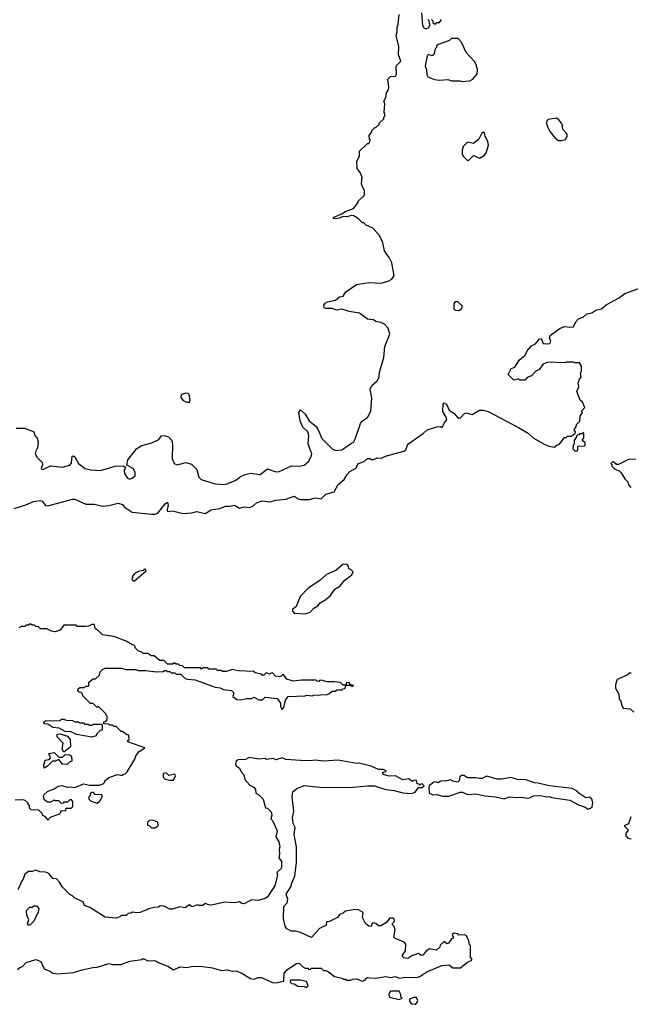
# Model space of a CAD drawing. Extents: x 2386897 to 2565480, y 579156 to 761880.
# Tile 8 of 191: x 2474623 to 2479631, y 594303 to 602374. Entities that reach past the tile are written whole.
import ezdxf

# ---------------------------------------------------------------- set-up
doc = ezdxf.new("R2010")
doc.units = 0

msp = doc.modelspace()

# ---------------------------------------------------------------- linework, layer by layer
at = {"layer": '0CON10XD'}
for points in [[(2474595, 599025.8), (2474665.8, 599025.8), (2474740, 598995), (2474746.7, 598965), (2474765, 598942.5), (2474773.3, 598915), (2474770, 598865), (2474754.1, 598835.9), (2474751.2, 598815), (2474766.2, 598785), (2474806.7, 598745), (2474810, 598725), (2474800, 598695), (2474805, 598690), (2474815, 598687.5), (2474875, 598718), (2474975, 598707.1), (2475035, 598722.5), (2475048.4, 598741.6), (2475054.6, 598795.4), (2475065, 598800), (2475075, 598791.9), (2475106.5, 598735), (2475158.8, 598695), (2475203.9, 598683.9), (2475285, 598677.5), (2475405, 598714.2), (2475475, 598717.5), (2475490, 598705), (2475480.7, 598679.3), (2475481.2, 598655), (2475506.7, 598615), (2475525, 598608), (2475546.7, 598615), (2475568.8, 598635), (2475568.8, 598665), (2475552.5, 598695), (2475501.7, 598721.7), (2475508.8, 598765), (2475585, 598859.2), (2475625, 598882.5), (2475705.8, 598904.2), (2475753.6, 598926.4), (2475765, 598932.5), (2475785, 598963.3), (2475805, 598966.2), (2475842.5, 598955), (2475870, 598925), (2475876.7, 598895), (2475874, 598775), (2475890, 598735), (2475915, 598724), (2475985, 598743.3), (2476031.1, 598731.1), (2476076, 598686), (2476092.5, 598625), (2476112.5, 598605), (2476225, 598570.3), (2476295, 598564.8), (2476325, 598570.7), (2476395, 598599.5), (2476432.1, 598627.9), (2476472.8, 598647.1), (2476515, 598657.3), (2476595, 598645.7), (2476655, 598692.5), (2476715, 598670), (2476745, 598668.9), (2476853.4, 598716.6), (2476915, 598713.3), (2476955, 598721.5), (2476993.8, 598755), (2477014.1, 598795), (2477017.6, 598815), (2476987.9, 598895), (2476994.6, 598965), (2476985.4, 598995), (2476945.2, 599035.2), (2476922.1, 599085), (2476913.2, 599155), (2476925, 599175.5), (2476965, 599140), (2476997.3, 599085), (2477051.5, 599041.5), (2477070.9, 599010.9), (2477100.3, 598940.3), (2477185.8, 598855), (2477213.9, 598843.9), (2477265, 598847.8), (2477345, 598902.3), (2477362.7, 598915), (2477374.8, 598935.2), (2477416.9, 599063.1), (2477435.3, 599084.7), (2477475, 599112.5), (2477501.9, 599165), (2477510, 599275), (2477496.7, 599345), (2477510, 599375), (2477555, 599413.8), (2477571.2, 599445), (2477573.8, 599485), (2477608.8, 599605), (2477616.7, 599695), (2477658, 599795), (2477645.9, 599845.9), (2477615, 599877.5), (2477585, 599892.5), (2477545, 599900), (2477525, 599912.5), (2477475, 599920), (2477409.5, 599969.5), (2477325, 599981.8), (2477265, 600002.3), (2477225, 599993.8), (2477185, 600005.3), (2477135.3, 600005.3), (2477121.2, 600011.2), (2477116.5, 600035), (2477129.2, 600050.8), (2477148.5, 600061.5), (2477213.3, 600075), (2477245, 600102.5), (2477275, 600107.5), (2477297, 600143), (2477385, 600202.5), (2477485, 600220), (2477583.6, 600213.6), (2477645, 600230), (2477675, 600247.5), (2477693, 600277), (2477675, 600380), (2477653.6, 600423.6), (2477615, 600480), (2477602.5, 600545), (2477572.5, 600605), (2477520, 600665), (2477465, 600690), (2477445, 600710), (2477435, 600710), (2477400, 600745), (2477363.9, 600766.1), (2477345, 600768), (2477305, 600758.1), (2477275, 600760.8), (2477245, 600745.8), (2477215, 600741.9), (2477193.3, 600745), (2477200, 600755), (2477265, 600781.2), (2477295, 600801.2), (2477360, 600825), (2477400, 600875), (2477400, 600885), (2477450, 600935), (2477451.7, 600971.7), (2477427.5, 601025), (2477431.7, 601081.7), (2477415, 601120), (2477390, 601155), (2477387.5, 601215), (2477410, 601255), (2477410, 601295), (2477475, 601360), (2477485, 601360), (2477500, 601385), (2477492.5, 601392.5), (2477490, 601425), (2477510, 601455), (2477510, 601465), (2477535, 601490), (2477545, 601490), (2477570, 601515), (2477570, 601525), (2477608.3, 601561.7), (2477610, 601575), (2477620, 601585), (2477612.5, 601615), (2477615, 601650), (2477616.4, 601683.6), (2477610, 601705), (2477626, 601735), (2477630, 601775), (2477647.7, 601802.3), (2477650.7, 601819.3), (2477643, 601887), (2477665, 601907.5), (2477705, 601910), (2477713, 601927), (2477710, 601995), (2477748.8, 602035), (2477728.8, 602085), (2477732.5, 602155), (2477710, 602245), (2477720, 602275), (2477718, 602315), (2477726, 602335), (2477733.9, 602416.1)], [(2477919.3, 602429.3), (2477927.5, 602325), (2477937, 602307), (2477955, 602300), (2477979.3, 602310.7), (2477990, 602335), (2477983, 602343), (2477980, 602365), (2477970, 602375)], [(2478000, 602375), (2478010, 602365), (2478011.7, 602351.7), (2478025, 602340), (2478035, 602340), (2478045, 602350), (2478065, 602350), (2478082.5, 602375)], [(2478245, 601867.5), (2478315, 601872.5), (2478340, 601885), (2478375, 601930), (2478376.7, 601965), (2478366.7, 602005), (2478355, 602027.5), (2478283.9, 602103.9), (2478245, 602190), (2478218.3, 602218.3), (2478165, 602220), (2478147, 602203), (2478055, 602170), (2478041.7, 602158.3), (2478040, 602145), (2478030, 602135), (2478020, 602085), (2478005, 602077.5), (2477975, 602087.5), (2477965, 602077.5), (2477948.8, 601995), (2477960, 601965), (2477960.7, 601920.7), (2477970, 601905), (2478025, 601882.5), (2478065, 601877.5), (2478135, 601882.5), (2478165, 601872.5), (2478235, 601872.5), (2478245, 601867.5)], [(2479065, 601383.3), (2479098.3, 601391.7), (2479112.5, 601415), (2479112.5, 601435), (2479076.7, 601475), (2479076, 601505), (2479067.5, 601525), (2479045, 601553.8), (2479025, 601565.8), (2478957.5, 601555), (2478946.4, 601543.6), (2478943.8, 601525), (2478951.2, 601495), (2478973.8, 601455), (2479015, 601403.3), (2479044.1, 601384.1), (2479065, 601383.3)], [(2478305, 601220), (2478345, 601260), (2478395, 601240), (2478435, 601262.5), (2478448.3, 601281.7), (2478466.7, 601345), (2478462.5, 601375), (2478440, 601415), (2478435, 601450), (2478415, 601450), (2478387.5, 601395), (2478345, 601360), (2478295, 601370), (2478260, 601335), (2478252.5, 601305), (2478252.5, 601275), (2478260, 601255), (2478291.7, 601221.7), (2478305, 601220)], [(2478045, 599036.2), (2478075, 599040), (2478088.3, 599031.7), (2478103.3, 599066.7), (2478125.7, 599094.3), (2478120.8, 599115), (2478091.9, 599161.9), (2478097, 599223), (2478105, 599233.8), (2478122.2, 599222.2), (2478144.4, 599174.4), (2478185.9, 599145.9), (2478215, 599110), (2478238.3, 599111.7), (2478270, 599145), (2478285, 599150), (2478335, 599137.5), (2478395, 599172.5), (2478425, 599173.3), (2478465, 599161.2), (2478715, 599032.5), (2478793.6, 598983.6), (2478835, 598947.5), (2478925, 598893.3), (2478965, 598877.5), (2479005, 598870), (2479031.7, 598888.3), (2479048.3, 598891.7), (2479091.7, 598948.3), (2479105, 598950), (2479115, 598960), (2479145, 598960), (2479178.3, 598981.7), (2479180, 598995), (2479170, 599005), (2479173, 599017), (2479190, 599045), (2479190, 599055), (2479217, 599083), (2479220, 599125), (2479240, 599155), (2479230, 599165), (2479257.5, 599195), (2479238.3, 599238.3), (2479220, 599255), (2479192.5, 599325), (2479207.5, 599365), (2479203, 599397), (2479213, 599427), (2479227.5, 599445), (2479222.5, 599475), (2479230, 599495), (2479230, 599535), (2479215, 599560), (2479175, 599560), (2479165, 599567.5), (2479105, 599567.5), (2479095, 599562.5), (2478955, 599567.5), (2478915, 599550), (2478880, 599505), (2478860, 599495), (2478820, 599455), (2478785, 599440), (2478765, 599420), (2478725, 599420), (2478715, 599430), (2478675, 599420), (2478630, 599465), (2478652.5, 599515), (2478683, 599527), (2478722.5, 599585), (2478767.5, 599625), (2478785, 599660), (2478820.7, 599699.3), (2478853, 599717), (2478885, 599756.7), (2478899.3, 599759.3), (2478915, 599720), (2478955, 599716), (2478970, 599720), (2478980, 599735), (2478966.7, 599765), (2478972.5, 599785), (2479054.3, 599845.7), (2479095, 599858.8), (2479135, 599852.5), (2479164.2, 599855.8), (2479184, 599896), (2479207, 599923), (2479245, 599936.7), (2479275, 599963.3), (2479315, 599971.2), (2479348.3, 599991.7), (2479395, 600004.2), (2479432.7, 600037.3), (2479535, 600090), (2479585, 600128.8), (2479722, 600178)], [(2478225, 599990.6), (2478247.1, 600005), (2478254, 600025), (2478215, 600060), (2478195, 600062.5), (2478184.3, 600045), (2478184.2, 600005), (2478195, 599994), (2478225, 599990.6)], [(2475995, 599237.5), (2476015, 599240), (2476020, 599255), (2476011.7, 599301.7), (2476005, 599310), (2475985, 599313.3), (2475948, 599302), (2475945.9, 599275.9), (2475965, 599251.2), (2475995, 599237.5)], [(2474577, 598367), (2474673.9, 598396.1), (2474735, 598423.3), (2474795, 598433.3), (2474805, 598430), (2474835, 598392.5), (2474855, 598390), (2475055, 598443.3), (2475075, 598442.5), (2475165, 598402.5), (2475235, 598402.5), (2475305, 598387.5), (2475355, 598392.5), (2475431.7, 598411.7), (2475465, 598400), (2475480.7, 598380.7), (2475545, 598337.5), (2475705, 598320), (2475735, 598320), (2475755, 598330), (2475815, 598405.5), (2475835, 598419.2), (2475841.8, 598395), (2475831.2, 598355), (2475835, 598342.5), (2475875, 598348.8), (2475965, 598326.2), (2476035, 598332), (2476075, 598343.8), (2476143, 598327), (2476193.6, 598356.4), (2476265, 598366.2), (2476310, 598385), (2476342.3, 598387.7), (2476385, 598393.3), (2476425, 598371.2), (2476465, 598380), (2476505, 598375.8), (2476534.1, 598385.9), (2476565, 598412.5), (2476610.7, 598429.3), (2476675, 598422.5), (2476725, 598436.2), (2476806.1, 598443.9), (2476875, 598468), (2476905.8, 598445.8), (2476925, 598440), (2476999.5, 598440.4), (2477045, 598453.8), (2477095, 598447.5), (2477134.1, 598485.9), (2477203.3, 598505), (2477233.8, 598565), (2477283.3, 598605), (2477307.5, 598645), (2477330.7, 598669.3), (2477385, 598700), (2477387.5, 598715), (2477402.5, 598735), (2477447, 598753), (2477475, 598776.7), (2477495, 598777.5), (2477508.3, 598768.3), (2477525, 598767.5), (2477555, 598783.3), (2477589.3, 598780.7), (2477623.6, 598796.4), (2477773.6, 598836.4), (2477790.7, 598849.3), (2477803.3, 598885), (2477815, 598900), (2477935.8, 598984.2), (2477965, 599012.5), (2478045, 599036.2)], [(2479195, 598840), (2479200, 598845), (2479201.7, 598878.3), (2479255, 598880), (2479260, 598885), (2479260, 598905), (2479240, 598925), (2479240, 598935), (2479250, 598945), (2479250, 598985), (2479245, 598990), (2479235, 598980), (2479215, 598980), (2479208.3, 598971.7), (2479191.7, 598968.3), (2479190, 598955), (2479170, 598925), (2479170, 598895), (2479163, 598887), (2479160, 598855), (2479175, 598840), (2479195, 598840)], [(2479675, 598772.5), (2479615, 598770), (2479535, 598727.5), (2479518.3, 598728.3), (2479497, 598747), (2479485, 598750), (2479470, 598735), (2479478.3, 598728.3), (2479480, 598715), (2479505, 598690), (2479540, 598675), (2479555, 598660), (2479585, 598610), (2479610, 598585), (2479615, 598560), (2479635, 598540)], [(2475553, 597773), (2475565, 597773.3), (2475660, 597855), (2475658.3, 597868.3), (2475645, 597870), (2475635, 597860), (2475595, 597850), (2475561.7, 597828.3), (2475550, 597815), (2475542.5, 597785), (2475553, 597773)], [(2476965, 597503.3), (2477005, 597517.5), (2477035, 597550), (2477069.3, 597570.7), (2477087.5, 597595), (2477135, 597622.5), (2477172.5, 597655), (2477207.5, 597705), (2477249.3, 597730.7), (2477290.7, 597779.3), (2477346.4, 597823.6), (2477357, 597847), (2477338.3, 597868.3), (2477321.7, 597871.7), (2477320, 597895), (2477308.3, 597908.3), (2477275, 597910), (2477215, 597860), (2477140, 597825), (2477083.6, 597776.4), (2476987.5, 597715), (2476922.5, 597645), (2476890, 597565), (2476861.7, 597538.3), (2476860, 597525), (2476875, 597510), (2476965, 597503.3)], [(2474585, 595980), (2474645, 595983.3), (2474666.1, 595976.1), (2474690, 595955), (2474690, 595945), (2474700, 595935), (2474700, 595915), (2474715, 595900), (2474777, 595897), (2474805, 595870), (2474810, 595855), (2474826.4, 595846.4), (2474855, 595812.5), (2474875, 595837.5), (2474950, 595865), (2474960, 595875), (2474961.7, 595888.3), (2474998.3, 595891.7), (2475005, 595910), (2475045, 595910), (2475060, 595925), (2475060, 595965), (2475048.3, 595978.3), (2475035, 595980), (2475015, 595960), (2474985, 595960), (2474978.3, 595951.7), (2474965, 595950), (2474945, 595970), (2474915, 595970), (2474905, 595977.5), (2474875, 595960), (2474855, 595960), (2474827, 595977), (2474817.5, 596005), (2474820.7, 596019.3), (2474851.7, 596048.3), (2474905, 596070), (2474938.3, 596091.7), (2474965, 596096.7), (2475015, 596083.3), (2475035, 596086.7), (2475075, 596080), (2475145, 596110), (2475195, 596100), (2475275, 596100), (2475308.3, 596111.7), (2475318.3, 596121.7), (2475320, 596135), (2475355, 596162.5), (2475425, 596186.7), (2475465, 596180), (2475471.7, 596188.3), (2475488.3, 596191.7), (2475505, 596210), (2475566.1, 596313.9), (2475575, 596340), (2475603.6, 596376.4), (2475650, 596405), (2475510, 596455), (2475510, 596465), (2475520, 596475), (2475518.3, 596508.3), (2475501.7, 596511.7), (2475465, 596540), (2475455, 596540), (2475415, 596580), (2475395, 596580), (2475385, 596590), (2475361.7, 596591.7), (2475355, 596600), (2475311.7, 596601.7), (2475311.7, 596618.3), (2475328.3, 596621.7), (2475340, 596635), (2475340, 596665), (2475330, 596675), (2475330, 596685), (2475275, 596740), (2475255, 596740), (2475225, 596770), (2475205, 596770), (2475141.7, 596831.7), (2475138.3, 596848.3), (2475128.3, 596858.3), (2475111.7, 596861.7), (2475100, 596875), (2475101.7, 596888.3), (2475115, 596900), (2475155, 596900), (2475165, 596910), (2475185, 596910), (2475190, 596915), (2475190, 596945), (2475225, 596970), (2475245, 596970), (2475278.3, 597001.7), (2475281.7, 597028.3), (2475301.7, 597048.3), (2475325, 597057.5), (2475455, 597057.5), (2475495, 597047.5), (2475575, 597047.5), (2475595, 597040), (2475655, 597040), (2475745, 597027.5), (2475805, 597030), (2475811.7, 597038.3), (2475825, 597040), (2475831.7, 597031.7), (2475855, 597030), (2475865, 597020), (2475895, 597020), (2475905, 597010), (2475945, 597010), (2475980, 596975), (2475998.3, 596968.3), (2476061.7, 596961.7), (2476225, 596903.3), (2476266.1, 596896.1), (2476295, 596883.3), (2476360, 596875), (2476380, 596855), (2476370, 596825), (2476405, 596802.5), (2476435, 596800), (2476485, 596810), (2476525, 596810), (2476545, 596820), (2476585, 596800), (2476615, 596800), (2476635, 596820), (2476735, 596810), (2476761.7, 596771.7), (2476762.5, 596745), (2476775, 596720), (2476790, 596735), (2476802.5, 596795), (2476825, 596827.5), (2476965, 596832.5), (2476975, 596837.5), (2477025, 596832.5), (2477035, 596837.5), (2477145, 596842.5), (2477165, 596850), (2477185, 596870), (2477215, 596870), (2477225, 596880), (2477268.3, 596881.7), (2477271.7, 596888.3), (2477288.3, 596891.7), (2477300, 596920), (2477340, 596920), (2477345, 596910), (2477358.3, 596911.7), (2477358.3, 596918.3), (2477340, 596920), (2477325, 596940), (2477301.7, 596938.3), (2477300, 596920), (2477275, 596920), (2477255, 596940), (2477205, 596947.5), (2477145, 596947.5), (2477095, 596960), (2477081.7, 596958.3), (2477075, 596950), (2477061.7, 596951.7), (2477055, 596960), (2476935, 596960), (2476865, 596952.5), (2476815, 596967.5), (2476785, 597010), (2476765, 596990), (2476755, 596987.5), (2476721.7, 596991.7), (2476695, 597020), (2476681.7, 597018.3), (2476675, 597010), (2476645, 597020), (2476625, 597000), (2476611.7, 597001.7), (2476605, 597010), (2476555, 597020), (2476545, 597030), (2476415, 597037.5), (2476365, 597047.5), (2476315, 597030), (2476285, 597030), (2476275, 597040), (2476245, 597040), (2476235, 597050), (2476175, 597050), (2476165, 597060), (2476125, 597060), (2476115, 597050), (2476105, 597060), (2475975, 597060), (2475957, 597077), (2475935, 597080), (2475925, 597090), (2475905, 597090), (2475895, 597100), (2475881.7, 597098.3), (2475875, 597090), (2475835, 597090), (2475805, 597120), (2475771.7, 597121.7), (2475725, 597160), (2475705, 597160), (2475675, 597180), (2475635, 597180), (2475625, 597190), (2475595, 597200), (2475570, 597225), (2475570, 597235), (2475558.3, 597248.3), (2475541.7, 597251.7), (2475495, 597280), (2475395, 597317.5), (2475301.7, 597331.7), (2475270, 597365), (2475245, 597380), (2475235, 597417.5), (2475215, 597417.5), (2475187, 597403), (2475165, 597400), (2475095, 597400), (2475085, 597410), (2474985, 597410), (2474955, 597370), (2474915, 597357.5), (2474883, 597363), (2474845, 597380), (2474795, 597380), (2474778.3, 597398.3), (2474755, 597400), (2474745, 597410), (2474725, 597410), (2474715, 597420), (2474701.7, 597418.3), (2474695, 597410), (2474675, 597410), (2474665, 597400), (2474635, 597400), (2474615, 597390)], [(2479637, 597017), (2479623, 597017), (2479605, 597000), (2479523.6, 596966.4), (2479510, 596925), (2479510, 596895), (2479537.5, 596845), (2479540, 596805), (2479550, 596795), (2479563, 596743), (2479571.7, 596731.7), (2479630, 596725), (2479658.3, 596698.3)], [(2475215, 596493.3), (2475090, 596515), (2475045, 596537.5), (2474995, 596540), (2474947, 596567), (2474895, 596573.3), (2474855, 596600), (2474823, 596603), (2474820, 596615), (2474835, 596627.5), (2474955, 596630), (2474965, 596640), (2474985, 596640), (2475005, 596632.5), (2475055, 596630), (2475075, 596620), (2475105, 596620), (2475115, 596610), (2475145, 596610), (2475155, 596600), (2475185, 596600), (2475195, 596590), (2475215, 596590), (2475225, 596600), (2475295, 596600), (2475300, 596595), (2475298.3, 596551.7), (2475281.7, 596548.3), (2475251.7, 596518.3), (2475250, 596505), (2475215, 596493.3)], [(2474985, 596370), (2474970, 596395), (2474980, 596445), (2474930, 596495), (2474931.2, 596518.8), (2474955, 596521.2), (2475015, 596501.2), (2475037.5, 596475), (2475040, 596415), (2474985, 596370)], [(2474605, 594587.5), (2474623.9, 594606.1), (2474645.7, 594614.3), (2474675, 594646.2), (2474755, 594670), (2474796.2, 594655), (2474825, 594593.3), (2474870, 594575), (2474895, 594557.5), (2474935, 594553.3), (2475065, 594563.3), (2475135, 594586.7), (2475223.6, 594606.4), (2475258.3, 594608.3), (2475355, 594636.7), (2475385, 594630), (2475451.7, 594628.3), (2475525, 594657.5), (2475625, 594670), (2475635, 594677.5), (2475675, 594660), (2475725, 594662.5), (2475745, 594657.5), (2475760, 594645), (2475836.8, 594616.8), (2475885, 594586.7), (2475935, 594610.8), (2475995, 594605.8), (2476045.9, 594615.9), (2476126.1, 594613.9), (2476205, 594602), (2476275, 594581.2), (2476325, 594586.2), (2476365, 594576.2), (2476395, 594576.7), (2476440.7, 594560.7), (2476515, 594513.8), (2476545, 594510), (2476575, 594522.5), (2476605, 594522.5), (2476695, 594482.5), (2476725, 594480), (2476788.3, 594491.7), (2476792.5, 594555), (2476812.5, 594585), (2476893, 594637), (2476915, 594640), (2476945, 594610), (2476965, 594600), (2476985, 594600), (2476995, 594590), (2477008.3, 594591.7), (2477015, 594600), (2477095, 594600), (2477115, 594580), (2477135, 594580), (2477155, 594570), (2477205, 594530), (2477267, 594517), (2477275, 594510), (2477295, 594510), (2477305, 594500), (2477335, 594500), (2477355, 594510), (2477385, 594512.5), (2477435, 594492.5), (2477455, 594500), (2477462.5, 594515), (2477475, 594522.5), (2477491.7, 594521.7), (2477545, 594518.8), (2477625, 594532), (2477665, 594524), (2477705, 594530), (2477735, 594516.7), (2477785, 594526.7), (2477875, 594523.3), (2477905, 594530), (2477961.7, 594568.3), (2478085, 594622.5), (2478145, 594627.5), (2478175, 594602.5), (2478237, 594603), (2478295, 594647.5), (2478330, 594665), (2478330, 594675), (2478320, 594685), (2478320, 594785), (2478310, 594795), (2478307, 594827), (2478285, 594867.5), (2478275, 594872.5), (2478225, 594870), (2478215, 594880), (2478183.6, 594886.4), (2478170, 594875), (2478180, 594845), (2478165, 594840), (2478140, 594805), (2478125, 594800), (2478103, 594817), (2478071.7, 594788.3), (2478068.3, 594771.7), (2478041.7, 594748.3), (2477985, 594757.5), (2477955, 594737.5), (2477930, 594705), (2477915, 594703.3), (2477895, 594720), (2477838.3, 594701.7), (2477805, 594680), (2477773, 594683), (2477762.5, 594695), (2477762.5, 594705), (2477787, 594743), (2477790, 594795), (2477775, 594812.5), (2477700, 594845), (2477692.5, 594855), (2477702.5, 594915), (2477695, 594940), (2477680, 594955), (2477680, 594965), (2477697, 594983), (2477695, 595000), (2477681.7, 595008.3), (2477655, 595010), (2477630, 594975), (2477585, 594946.2), (2477565, 594946.7), (2477545, 594966.7), (2477525, 594970), (2477512.5, 594965), (2477505, 594940), (2477485, 594942.5), (2477460, 594965), (2477433.3, 595015), (2477440, 595055), (2477402.5, 595077.5), (2477375, 595080), (2477295, 595066.7), (2477275, 595050), (2477245, 595040), (2477230, 595015), (2477165, 594982.5), (2477141.7, 594978.3), (2477135, 594950), (2477082.5, 594925), (2477015, 594850), (2476925, 594892.5), (2476885, 594902.5), (2476853, 594903), (2476815, 594922.5), (2476801.2, 594945), (2476786.2, 595005), (2476790, 595105), (2476816.1, 595133.9), (2476822.5, 595165), (2476807.5, 595205), (2476848, 595265), (2476854, 595295), (2476880.6, 595355), (2476891.9, 595465), (2476892.9, 595595), (2476874.4, 595695), (2476883, 595753), (2476866.2, 595785), (2476859.2, 595835), (2476872, 595885), (2476856.7, 596005), (2476863.9, 596046.1), (2476895, 596073.3), (2476955, 596096.2), (2477085, 596083.8), (2477325, 596079.2), (2477475, 596093.3), (2477533, 596093), (2477625, 596063.3), (2477695, 596056.2), (2477765, 596035.8), (2477835, 596030), (2477865, 596042.5), (2477895, 596080), (2477925, 596080), (2477940, 596095), (2477925, 596110), (2477911.7, 596108.3), (2477905, 596100), (2477898.3, 596108.3), (2477881.7, 596111.7), (2477875, 596140), (2477853, 596137), (2477845, 596130), (2477815, 596152.5), (2477763.9, 596143.9), (2477705, 596176.7), (2477653.8, 596173.8), (2477613, 596183), (2477601.7, 596191.7), (2477600, 596205), (2477628.3, 596211.7), (2477625, 596220), (2477605, 596227.5), (2477565, 596226.7), (2477506.4, 596256.4), (2477405, 596280), (2477385, 596276.7), (2477235, 596303.8), (2477115, 596296.2), (2477045, 596303.8), (2477005, 596298.8), (2476925, 596301.2), (2476805, 596311.2), (2476775, 596323.3), (2476725, 596307.5), (2476705, 596317.5), (2476645, 596310), (2476635, 596317.5), (2476585, 596312.5), (2476505, 596327.5), (2476475, 596310), (2476415, 596307.5), (2476397.5, 596295), (2476392.5, 596272.5), (2476398.3, 596258.3), (2476425, 596240), (2476438.3, 596208.3), (2476460, 596185), (2476470, 596145), (2476510.7, 596100.7), (2476543, 596083), (2476557.5, 596065), (2476560, 596035), (2476585, 596020), (2476620, 595985), (2476640, 595915), (2476655, 595910), (2476685, 595880), (2476690, 595855), (2476683, 595823), (2476695, 595810), (2476733.3, 595725), (2476722.5, 595675), (2476747.5, 595635), (2476757.5, 595595), (2476750, 595575), (2476753.3, 595535), (2476747.5, 595505), (2476770, 595475), (2476770, 595425), (2476765, 595412.5), (2476732.5, 595385), (2476736.7, 595365), (2476715.9, 595274.1), (2476656.2, 595185), (2476635, 595171.2), (2476575, 595153.3), (2476525, 595160), (2476465, 595126.7), (2476445, 595130), (2476425, 595142.5), (2476385, 595134), (2476305, 595140), (2476195, 595116.7), (2476175, 595117.5), (2476145, 595130), (2476125, 595112.5), (2476095, 595112.5), (2476085, 595120), (2476035, 595102.5), (2476015, 595120), (2475976.4, 595093.6), (2475935, 595102.5), (2475875, 595082.5), (2475855, 595082.5), (2475807, 595107), (2475775, 595110), (2475761.7, 595098.3), (2475725, 595097.5), (2475683, 595087), (2475610, 595055), (2475585, 595052.5)], [(2474825, 596240), (2474820, 596265), (2474832.5, 596305), (2474865, 596310), (2474877, 596323), (2474868.3, 596348.3), (2474860, 596355), (2474865, 596360), (2474907, 596367), (2474945, 596330), (2474975, 596330), (2474995, 596350), (2475035, 596347.5), (2475047.5, 596337.5), (2475050, 596295), (2475035, 596290), (2475011.7, 596268.3), (2474975, 596272.5), (2474945, 596310), (2474915, 596297.5), (2474892.5, 596297.5), (2474850, 596255), (2474825, 596240)], [(2475885, 596140), (2475900, 596175), (2475895, 596190), (2475845, 596180), (2475825, 596200), (2475800, 596195), (2475800, 596165), (2475815, 596150), (2475855, 596140), (2475885, 596140)], [(2479285, 595904), (2479305, 595910.6), (2479316.8, 595923.2), (2479323.5, 595955), (2479315, 595984.5), (2479295, 596001.2), (2479265, 595996.7), (2479207.5, 596035), (2479195, 596050), (2479155, 596072.5), (2478965, 596093.8), (2478876.4, 596116.4), (2478845, 596118), (2478765, 596146.2), (2478714.2, 596144.2), (2478655, 596162), (2478575, 596148.8), (2478535, 596150), (2478455, 596172), (2478415, 596153.8), (2478395, 596153.3), (2478365, 596160), (2478295, 596160), (2478265, 596177.5), (2478245, 596177.5), (2478231.7, 596168.3), (2478227.5, 596135), (2478215, 596123.8), (2478175, 596131.2), (2478155, 596142.5), (2478125, 596133.8), (2478077, 596133), (2478055, 596120), (2478035, 596127.5), (2478020, 596125), (2477983.6, 596096.4), (2477977.5, 596085), (2477982.5, 596035), (2478010.7, 596020.7), (2478045, 596022.5), (2478090.5, 596010.4), (2478145, 596008.8), (2478235, 596042.5), (2478255, 596043.3), (2478295, 596023.3), (2478365, 596028), (2478438.8, 596011.2), (2478525, 596004), (2478595, 595988.8), (2478636.4, 596003.6), (2478705, 595997.5), (2478745, 596002.5), (2478785, 595994.2), (2478805, 595996.2), (2478837, 596013), (2478895, 596013.8), (2478945, 596003.3), (2478965, 596006.7), (2478988.3, 595998.3), (2479135, 595976.2), (2479205, 595938), (2479259.5, 595919.6), (2479285, 595904)], [(2475255, 595952.5), (2475277.5, 595965), (2475300, 596005), (2475300, 596015), (2475295, 596020), (2475243, 596023), (2475228.3, 596038.3), (2475215, 596040), (2475201.7, 596028.3), (2475200, 596015), (2475190, 596005), (2475190, 595985), (2475205, 595970), (2475255, 595952.5)], [(2479635, 595840), (2479616.2, 595783.8), (2479580, 595765), (2479610, 595735), (2479610, 595725), (2479593.3, 595705), (2479594.2, 595684.2), (2479610, 595665), (2479638.3, 595658.3)], [(2475735, 595750), (2475760, 595765), (2475756.4, 595796.4), (2475715, 595812.5), (2475685, 595810), (2475672.5, 595795), (2475671.7, 595771.7), (2475685, 595770), (2475705, 595750), (2475735, 595750)], [(2475585, 595052.5), (2475548.3, 595058.3), (2475535, 595050), (2475511.7, 595048.3), (2475495, 595030), (2475455, 595030), (2475445, 595020), (2475415, 595010), (2475325, 595017.5), (2475197, 595097), (2475155, 595112.5), (2475143, 595143), (2475075, 595172.5), (2475055, 595192.5), (2475035, 595202.5), (2474973.6, 595263.6), (2474950, 595305), (2474925, 595332.5), (2474893.9, 595333.9), (2474862.5, 595375), (2474835, 595387.5), (2474788.3, 595388.3), (2474755, 595402.5), (2474725, 595392.5), (2474695, 595392.5), (2474665, 595370), (2474651.7, 595328.3), (2474640, 595315), (2474608.3, 595241.7)], [(2474695, 594952.5), (2474687.5, 594965), (2474696.7, 594995), (2474681.2, 595035), (2474678.3, 595071.7), (2474705, 595100), (2474725, 595100), (2474738.3, 595111.7), (2474761.7, 595111.7), (2474779.3, 595089.3), (2474773.3, 595055), (2474760, 595035), (2474743, 594987), (2474705, 594953.3), (2474695, 594952.5)], [(2476975, 594440), (2476990, 594455), (2476975, 594490), (2476925, 594500), (2476845, 594500), (2476840, 594495), (2476840, 594485), (2476853, 594473), (2476875, 594470), (2476903, 594453), (2476955, 594450), (2476975, 594440)], [(2477735, 594342.5), (2477760, 594355), (2477750, 594365), (2477750, 594385), (2477735, 594410), (2477665, 594410), (2477655, 594400), (2477650, 594385), (2477655, 594362.5), (2477735, 594342.5)], [(2477865, 594303.3), (2477880, 594315), (2477887.5, 594335), (2477878.3, 594358.3), (2477855, 594360), (2477820, 594345), (2477820, 594325), (2477835, 594307.5), (2477865, 594303.3)]]:
    msp.add_lwpolyline(points, dxfattribs=at)

doc.saveas('drawing.dxf')
